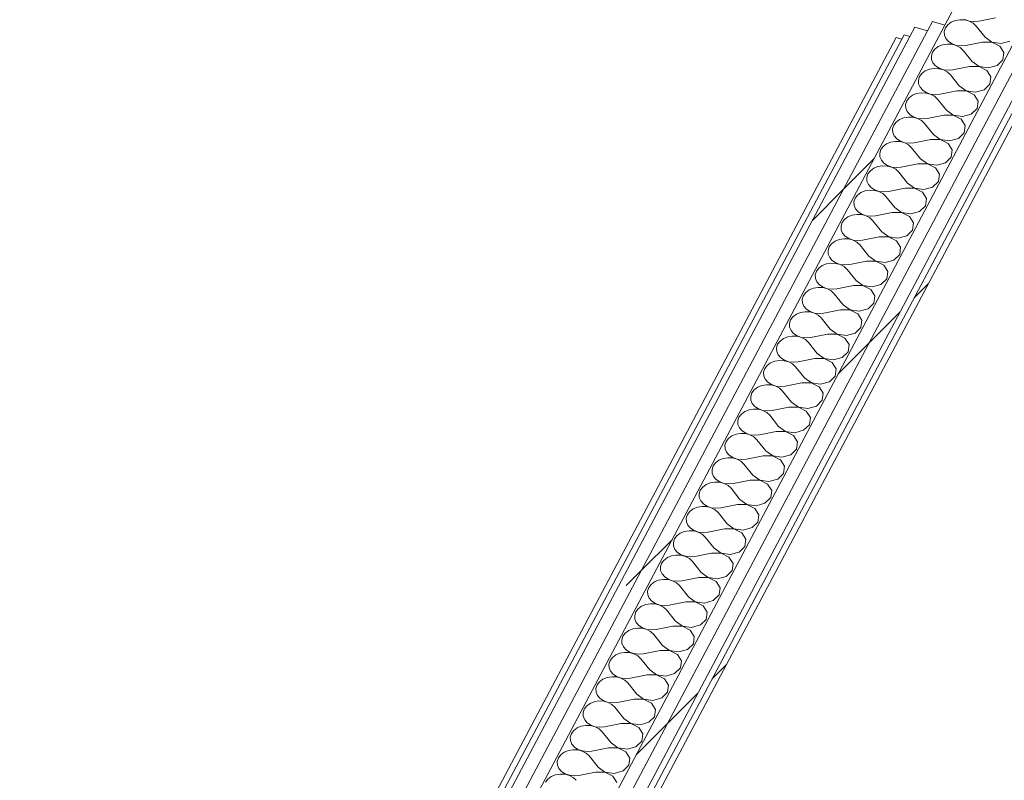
# Model space of a CAD drawing. Header units: millimetres. Extents: x -2220 to 52371, y -4077 to 6953.
# Tile 140 of 228: x 11879 to 12890, y -1487 to -706. Entities that reach past the tile are written whole.
import ezdxf

# ---------------------------------------------------------------- set-up
doc = ezdxf.new("R2010")
doc.units = ezdxf.units.MM
doc.header["$MEASUREMENT"] = 0
doc.linetypes.add('Wipeout_Contour', pattern=[1000, 0, -1000])
doc.layers.add('Nuevo_08_E_Envans secs', color=7, linetype='Continuous')
doc.layers.add('Nuevo_08_E_Envans secs_Pluma_Nº__1', color=7, linetype='Continuous', lineweight=5)
for name, color, linetype, lineweight, true_color in [('Nuevo_08_E_Envans secs_Pluma_Nº__102', 7, 'Continuous', 5, 0xcccccc), ('Nuevo_08_E_Envans secs_Pluma_Nº__171', 171, 'Continuous', 13, 0xaaaaff), ('Nuevo_08_E_Envans secs_Pluma_Nº__177', 7, 'Continuous', 15, 0xf7e046)]:
    doc.layers.add(name, color=color, linetype=linetype, lineweight=lineweight, true_color=true_color)
pattern_1 = [(45, (0, 0), (-183.848, 183.848), [195, -65]), (45, (7e-14, 183.85), (-183.848, 183.848), [195, -65])]

# ---------------------------------------------------------------- blocks, each defined once
blk = doc.blocks.new('*X120')
at = {"layer": 'Nuevo_08_E_Envans secs_Pluma_Nº__102', "color": 254, "linetype": 'Continuous', "lineweight": 5, "true_color": 0xcccccc}
for p, q in [((12839.4, -706.8), (12835.1, -708.6)), ((12844.2, -706), (12839.4, -706.8)), ((12849, -706.2), (12844.2, -706)), ((12853.6, -707.5), (12849, -706.2)), ((12849.3, -705.8), (12853.7, -707.4)), ((12880.5, -704), (12863.4, -707.5)), ((12829.2, -714.4), (12828, -718)), ((12831.6, -711.2), (12829.2, -714.4)), ((12835.1, -708.6), (12831.6, -711.2)), ((12857.6, -709.6), (12853.6, -707.5)), ((12853.7, -707.4), (12858.5, -707.9)), ((12860.7, -712.5), (12857.6, -709.6)), ((12858.5, -707.9), (12863.4, -707.5)), ((12869.9, -724), (12860.7, -712.5)), ((12828, -718), (12828.2, -721.7)), ((12828.2, -721.7), (12829.6, -725.3)), ((12829.6, -725.3), (12832.3, -728.4)), ((12869.9, -724), (12876.9, -729)), ((12818.4, -736.2), (12815.9, -739.4)), ((12821.9, -733.6), (12818.4, -736.2)), ((12826.2, -731.8), (12821.9, -733.6)), ((12830.9, -731), (12826.2, -731.8)), ((12835.8, -731.2), (12830.9, -731)), ((12832.3, -728.4), (12836, -730.8)), ((12840.4, -732.4), (12835.8, -731.2)), ((12836, -730.8), (12840.5, -732.3)), ((12844.4, -734.6), (12840.4, -732.4)), ((12840.5, -732.3), (12845.3, -732.9)), ((12847.5, -737.5), (12844.4, -734.6)), ((12845.3, -732.9), (12850.1, -732.5)), ((12856.6, -749), (12847.5, -737.5)), ((12867.2, -729), (12850.1, -732.5)), ((12876.9, -729.1), (12867.2, -729)), ((12876.9, -729), (12886.4, -730.5)), ((12885, -733.1), (12876.9, -729.1)), ((12889.2, -739.7), (12885, -733.1)), ((12886.4, -730.5), (12895.5, -727.9)), ((12815.9, -739.4), (12814.8, -743)), ((12814.8, -743), (12814.9, -746.7)), ((12814.9, -746.7), (12816.4, -750.2)), ((12882.2, -752.9), (12888.2, -747)), ((12888.2, -747), (12889.2, -739.7)), ((12812.9, -756.8), (12808.6, -758.5)), ((12817.7, -756), (12812.9, -756.8)), ((12816.4, -750.2), (12819.1, -753.3)), ((12822.6, -756.2), (12817.7, -756)), ((12819.1, -753.3), (12822.8, -755.8)), ((12827.2, -757.4), (12822.6, -756.2)), ((12822.8, -755.8), (12827.2, -757.3)), ((12827.2, -757.3), (12832.1, -757.9)), ((12831.2, -759.5), (12827.2, -757.4)), ((12832.1, -757.9), (12836.9, -757.4)), ((12854, -754), (12836.9, -757.4)), ((12863.7, -754.1), (12854, -754)), ((12856.6, -749), (12863.7, -754)), ((12863.7, -754), (12873.2, -755.4)), ((12871.8, -758.1), (12863.7, -754.1)), ((12873.2, -755.4), (12882.2, -752.9)), ((12802.7, -764.4), (12801.5, -768)), ((12805.1, -761.1), (12802.7, -764.4)), ((12808.6, -758.5), (12805.1, -761.1)), ((12834.3, -762.4), (12831.2, -759.5)), ((12843.4, -773.9), (12834.3, -762.4)), ((12876, -764.7), (12871.8, -758.1)), ((12874.9, -772), (12876, -764.7)), ((12801.5, -768), (12801.7, -771.7)), ((12801.7, -771.7), (12803.2, -775.2)), ((12803.2, -775.2), (12805.9, -778.3)), ((12843.4, -773.9), (12850.5, -779)), ((12860, -780.4), (12869, -777.8)), ((12869, -777.8), (12874.9, -772)), ((12791.9, -786.1), (12789.5, -789.3)), ((12795.4, -783.5), (12791.9, -786.1)), ((12799.7, -781.8), (12795.4, -783.5)), ((12804.5, -780.9), (12799.7, -781.8)), ((12809.3, -781.2), (12804.5, -780.9)), ((12805.9, -778.3), (12809.6, -780.7)), ((12813.9, -782.4), (12809.3, -781.2)), ((12809.6, -780.7), (12814, -782.3)), ((12817.9, -784.5), (12813.9, -782.4)), ((12814, -782.3), (12818.8, -782.9)), ((12821, -787.4), (12817.9, -784.5)), ((12818.8, -782.9), (12823.7, -782.4)), ((12830.2, -798.9), (12821, -787.4)), ((12840.8, -778.9), (12823.7, -782.4)), ((12850.4, -779.1), (12840.8, -778.9)), ((12858.6, -783), (12850.4, -779.1)), ((12850.5, -779), (12860, -780.4)), ((12862.7, -789.7), (12858.6, -783)), ((12789.5, -789.3), (12788.3, -792.9)), ((12788.3, -792.9), (12788.5, -796.6)), ((12788.5, -796.6), (12789.9, -800.2)), ((12855.8, -802.8), (12861.7, -797)), ((12861.7, -797), (12862.7, -789.7)), ((12786.5, -806.7), (12782.2, -808.5)), ((12791.2, -805.9), (12786.5, -806.7)), ((12789.9, -800.2), (12792.6, -803.3)), ((12796.1, -806.1), (12791.2, -805.9)), ((12792.6, -803.3), (12796.3, -805.7)), ((12800.7, -807.4), (12796.1, -806.1)), ((12796.3, -805.7), (12800.8, -807.3)), ((12804.7, -809.5), (12800.7, -807.4)), ((12800.8, -807.3), (12805.6, -807.8)), ((12805.6, -807.8), (12810.4, -807.4)), ((12827.5, -803.9), (12810.4, -807.4)), ((12837.2, -804), (12827.5, -803.9)), ((12830.2, -798.9), (12837.2, -803.9)), ((12837.2, -803.9), (12846.7, -805.4)), ((12845.3, -808), (12837.2, -804)), ((12849.5, -814.6), (12845.3, -808)), ((12846.7, -805.4), (12855.8, -802.8)), ((12776.2, -814.3), (12775.1, -817.9)), ((12775.1, -817.9), (12775.2, -821.6)), ((12778.7, -811.1), (12776.2, -814.3)), ((12782.2, -808.5), (12778.7, -811.1)), ((12807.8, -812.4), (12804.7, -809.5)), ((12816.9, -823.9), (12807.8, -812.4)), ((12848.5, -822), (12849.5, -814.6)), ((12775.2, -821.6), (12776.7, -825.2)), ((12776.7, -825.2), (12779.4, -828.3)), ((12779.4, -828.3), (12783.1, -830.7)), ((12816.9, -823.9), (12824, -828.9)), ((12833.5, -830.3), (12842.5, -827.8)), ((12842.5, -827.8), (12848.5, -822)), ((12765.4, -836.1), (12763, -839.3)), ((12768.9, -833.5), (12765.4, -836.1)), ((12773.2, -831.7), (12768.9, -833.5)), ((12778, -830.9), (12773.2, -831.7)), ((12782.9, -831.1), (12778, -830.9)), ((12787.5, -832.3), (12782.9, -831.1)), ((12783.1, -830.7), (12787.5, -832.2)), ((12787.5, -832.2), (12792.4, -832.8)), ((12791.5, -834.5), (12787.5, -832.3)), ((12794.5, -837.3), (12791.5, -834.5)), ((12792.4, -832.8), (12797.2, -832.3)), ((12803.7, -848.9), (12794.5, -837.3)), ((12814.3, -828.9), (12797.2, -832.3)), ((12824, -829), (12814.3, -828.9)), ((12824, -828.9), (12833.5, -830.3)), ((12832.1, -833), (12824, -829)), ((12836.3, -839.6), (12832.1, -833)), ((12763, -839.3), (12761.8, -842.9)), ((12761.8, -842.9), (12762, -846.6)), ((12762, -846.6), (12763.5, -850.1)), ((12829.3, -852.7), (12835.2, -846.9)), ((12835.2, -846.9), (12836.3, -839.6)), ((12755.7, -858.4), (12752.2, -861)), ((12760, -856.7), (12755.7, -858.4)), ((12764.8, -855.9), (12760, -856.7)), ((12763.5, -850.1), (12766.2, -853.2)), ((12769.6, -856.1), (12764.8, -855.9)), ((12766.2, -853.2), (12769.9, -855.6)), ((12774.2, -857.3), (12769.6, -856.1)), ((12769.9, -855.6), (12774.3, -857.2)), ((12778.2, -859.4), (12774.2, -857.3)), ((12774.3, -857.2), (12779.1, -857.8)), ((12779.1, -857.8), (12784, -857.3)), ((12801.1, -853.9), (12784, -857.3)), ((12810.7, -854), (12801.1, -853.9)), ((12803.7, -848.9), (12810.8, -853.9)), ((12818.9, -857.9), (12810.7, -854)), ((12810.8, -853.9), (12820.3, -855.3)), ((12823, -864.6), (12818.9, -857.9)), ((12820.3, -855.3), (12829.3, -852.7)), ((12749.8, -864.2), (12748.6, -867.9)), ((12748.6, -867.9), (12748.7, -871.6)), ((12752.2, -861), (12749.8, -864.2)), ((12781.3, -862.3), (12778.2, -859.4)), ((12790.5, -873.8), (12781.3, -862.3)), ((12822, -871.9), (12823, -864.6)), ((12748.7, -871.6), (12750.2, -875.1)), ((12750.2, -875.1), (12752.9, -878.2)), ((12752.9, -878.2), (12756.6, -880.6)), ((12787.8, -878.8), (12770.7, -882.3)), ((12797.5, -878.9), (12787.8, -878.8)), ((12790.5, -873.8), (12797.5, -878.8)), ((12797.5, -878.8), (12807, -880.3)), ((12805.6, -882.9), (12797.5, -878.9)), ((12807, -880.3), (12816.1, -877.7)), ((12816.1, -877.7), (12822, -871.9)), ((12739, -886), (12736.5, -889.2)), ((12742.5, -883.4), (12739, -886)), ((12746.8, -881.6), (12742.5, -883.4)), ((12751.5, -880.8), (12746.8, -881.6)), ((12756.4, -881.1), (12751.5, -880.8)), ((12761, -882.3), (12756.4, -881.1)), ((12756.6, -880.6), (12761.1, -882.2)), ((12765, -884.4), (12761, -882.3)), ((12761.1, -882.2), (12765.9, -882.7)), ((12768.1, -887.3), (12765, -884.4)), ((12765.9, -882.7), (12770.7, -882.3)), ((12777.2, -898.8), (12768.1, -887.3)), ((12809.8, -889.6), (12805.6, -882.9)), ((12736.5, -889.2), (12735.4, -892.8)), ((12735.4, -892.8), (12735.5, -896.5)), ((12735.5, -896.5), (12737, -900.1)), ((12777.2, -898.8), (12784.3, -903.8)), ((12802.8, -902.7), (12808.8, -896.9)), ((12808.8, -896.9), (12809.8, -889.6)), ((12729.2, -908.4), (12725.7, -911)), ((12733.5, -906.6), (12729.2, -908.4)), ((12738.3, -905.8), (12733.5, -906.6)), ((12737, -900.1), (12739.7, -903.2)), ((12743.2, -906), (12738.3, -905.8)), ((12739.7, -903.2), (12743.4, -905.6)), ((12747.8, -907.2), (12743.2, -906)), ((12743.4, -905.6), (12747.8, -907.1)), ((12747.8, -907.1), (12752.6, -907.7)), ((12751.8, -909.4), (12747.8, -907.2)), ((12752.6, -907.7), (12757.5, -907.3)), ((12774.6, -903.8), (12757.5, -907.3)), ((12784.2, -903.9), (12774.6, -903.8)), ((12792.4, -907.9), (12784.2, -903.9)), ((12784.3, -903.8), (12793.8, -905.3)), ((12796.6, -914.5), (12792.4, -907.9)), ((12793.8, -905.3), (12802.8, -902.7)), ((12723.3, -914.2), (12722.1, -917.8)), ((12722.1, -917.8), (12722.3, -921.5)), ((12725.7, -911), (12723.3, -914.2)), ((12754.8, -912.3), (12751.8, -909.4)), ((12764, -923.8), (12754.8, -912.3)), ((12795.5, -921.8), (12796.6, -914.5)), ((12722.3, -921.5), (12723.8, -925)), ((12723.8, -925), (12726.5, -928.1)), ((12726.5, -928.1), (12730.2, -930.6)), ((12761.4, -928.8), (12744.3, -932.2)), ((12771, -928.9), (12761.4, -928.8)), ((12764, -923.8), (12771.1, -928.8)), ((12779.2, -932.9), (12771, -928.9)), ((12771.1, -928.8), (12780.5, -930.2)), ((12780.5, -930.2), (12789.6, -927.7)), ((12789.6, -927.7), (12795.5, -921.8)), ((12710.1, -939.2), (12708.9, -942.8)), ((12712.5, -935.9), (12710.1, -939.2)), ((12716, -933.4), (12712.5, -935.9)), ((12720.3, -931.6), (12716, -933.4)), ((12725.1, -930.8), (12720.3, -931.6)), ((12729.9, -931), (12725.1, -930.8)), ((12734.5, -932.2), (12729.9, -931)), ((12730.2, -930.6), (12734.6, -932.1)), ((12738.5, -934.3), (12734.5, -932.2)), ((12734.6, -932.1), (12739.4, -932.7)), ((12741.6, -937.2), (12738.5, -934.3)), ((12739.4, -932.7), (12744.3, -932.2)), ((12750.8, -948.7), (12741.6, -937.2)), ((12783.3, -939.5), (12779.2, -932.9)), ((12782.3, -946.8), (12783.3, -939.5)), ((12708.9, -942.8), (12709, -946.5)), ((12709, -946.5), (12710.5, -950)), ((12750.8, -948.7), (12757.8, -953.8)), ((12776.4, -952.6), (12782.3, -946.8)), ((12702.8, -958.3), (12699.3, -960.9)), ((12707.1, -956.6), (12702.8, -958.3)), ((12711.8, -955.8), (12707.1, -956.6)), ((12710.5, -950), (12713.2, -953.1)), ((12716.7, -956), (12711.8, -955.8)), ((12713.2, -953.1), (12716.9, -955.5)), ((12721.3, -957.2), (12716.7, -956)), ((12716.9, -955.5), (12721.4, -957.1)), ((12725.3, -959.3), (12721.3, -957.2)), ((12721.4, -957.1), (12726.2, -957.7)), ((12728.4, -962.2), (12725.3, -959.3)), ((12726.2, -957.7), (12731, -957.2)), ((12748.1, -953.7), (12731, -957.2)), ((12757.8, -953.9), (12748.1, -953.7)), ((12757.8, -953.8), (12767.3, -955.2)), ((12765.9, -957.8), (12757.8, -953.9)), ((12770.1, -964.5), (12765.9, -957.8)), ((12767.3, -955.2), (12776.4, -952.6)), ((12696.8, -964.1), (12695.7, -967.7)), ((12695.7, -967.7), (12695.8, -971.5)), ((12699.3, -960.9), (12696.8, -964.1)), ((12737.5, -973.7), (12728.4, -962.2)), ((12769.1, -971.8), (12770.1, -964.5)), ((12695.8, -971.5), (12697.3, -975)), ((12697.3, -975), (12700, -978.1)), ((12700, -978.1), (12703.7, -980.5)), ((12734.9, -978.7), (12717.8, -982.2)), ((12744.5, -978.8), (12734.9, -978.7)), ((12737.5, -973.7), (12744.6, -978.7)), ((12752.7, -982.8), (12744.5, -978.8)), ((12744.6, -978.7), (12754.1, -980.2)), ((12754.1, -980.2), (12763.1, -977.6)), ((12763.1, -977.6), (12769.1, -971.8)), ((12683.6, -989.1), (12682.4, -992.7)), ((12686, -985.9), (12683.6, -989.1)), ((12689.5, -983.3), (12686, -985.9)), ((12693.8, -981.5), (12689.5, -983.3)), ((12698.6, -980.7), (12693.8, -981.5)), ((12703.5, -980.9), (12698.6, -980.7)), ((12708.1, -982.2), (12703.5, -980.9)), ((12703.7, -980.5), (12708.1, -982.1)), ((12708.1, -982.1), (12712.9, -982.6)), ((12712.1, -984.3), (12708.1, -982.2)), ((12715.1, -987.2), (12712.1, -984.3)), ((12712.9, -982.6), (12717.8, -982.2)), ((12724.3, -998.7), (12715.1, -987.2)), ((12756.9, -989.4), (12752.7, -982.8)), ((12755.8, -996.8), (12756.9, -989.4)), ((12682.4, -992.7), (12682.6, -996.4)), ((12682.6, -996.4), (12684.1, -1000)), ((12684.1, -1000), (12686.8, -1003.1)), ((12724.3, -998.7), (12731.4, -1003.7)), ((12749.9, -1002.6), (12755.8, -996.8)), ((12676.3, -1008.3), (12672.8, -1010.9)), ((12680.6, -1006.5), (12676.3, -1008.3)), ((12685.4, -1005.7), (12680.6, -1006.5)), ((12690.2, -1005.9), (12685.4, -1005.7)), ((12686.8, -1003.1), (12690.5, -1005.5)), ((12694.8, -1007.1), (12690.2, -1005.9)), ((12690.5, -1005.5), (12694.9, -1007)), ((12698.8, -1009.3), (12694.8, -1007.1)), ((12694.9, -1007), (12699.7, -1007.6)), ((12701.9, -1012.1), (12698.8, -1009.3)), ((12699.7, -1007.6), (12704.6, -1007.2)), ((12721.6, -1003.7), (12704.6, -1007.2)), ((12731.3, -1003.8), (12721.6, -1003.7)), ((12739.4, -1007.8), (12731.3, -1003.8)), ((12731.4, -1003.7), (12740.8, -1005.1)), ((12743.6, -1014.4), (12739.4, -1007.8)), ((12740.8, -1005.1), (12749.9, -1002.6)), ((12670.4, -1014.1), (12669.2, -1017.7)), ((12669.2, -1017.7), (12669.3, -1021.4)), ((12672.8, -1010.9), (12670.4, -1014.1)), ((12711.1, -1023.7), (12701.9, -1012.1)), ((12742.6, -1021.7), (12743.6, -1014.4)), ((12669.3, -1021.4), (12670.8, -1024.9)), ((12670.8, -1024.9), (12673.5, -1028)), ((12673.5, -1028), (12677.2, -1030.4)), ((12677.2, -1030.4), (12681.7, -1032)), ((12708.4, -1028.7), (12691.3, -1032.1)), ((12718.1, -1028.8), (12708.4, -1028.7)), ((12711.1, -1023.7), (12718.1, -1028.7)), ((12718.1, -1028.7), (12727.6, -1030.1)), ((12726.2, -1032.8), (12718.1, -1028.8)), ((12727.6, -1030.1), (12736.7, -1027.5)), ((12736.7, -1027.5), (12742.6, -1021.7)), ((12657.1, -1039.1), (12656, -1042.7)), ((12659.6, -1035.8), (12657.1, -1039.1)), ((12663.1, -1033.2), (12659.6, -1035.8)), ((12667.4, -1031.5), (12663.1, -1033.2)), ((12672.1, -1030.7), (12667.4, -1031.5)), ((12677, -1030.9), (12672.1, -1030.7)), ((12681.6, -1032.1), (12677, -1030.9)), ((12685.6, -1034.2), (12681.6, -1032.1)), ((12681.7, -1032), (12686.5, -1032.6)), ((12688.7, -1037.1), (12685.6, -1034.2)), ((12686.5, -1032.6), (12691.3, -1032.1)), ((12697.8, -1048.6), (12688.7, -1037.1)), ((12730.4, -1039.4), (12726.2, -1032.8)), ((12729.4, -1046.7), (12730.4, -1039.4)), ((12656, -1042.7), (12656.1, -1046.4)), ((12656.1, -1046.4), (12657.6, -1049.9)), ((12657.6, -1049.9), (12660.3, -1053)), ((12697.8, -1048.6), (12704.9, -1053.7)), ((12723.4, -1052.5), (12729.4, -1046.7)), ((12646.3, -1060.8), (12643.9, -1064)), ((12649.8, -1058.2), (12646.3, -1060.8)), ((12654.1, -1056.4), (12649.8, -1058.2)), ((12658.9, -1055.6), (12654.1, -1056.4)), ((12663.8, -1055.9), (12658.9, -1055.6)), ((12660.3, -1053), (12664, -1055.4)), ((12668.4, -1057.1), (12663.8, -1055.9)), ((12664, -1055.4), (12668.4, -1057)), ((12668.4, -1057), (12673.2, -1057.5)), ((12672.4, -1059.2), (12668.4, -1057.1)), ((12675.4, -1062.1), (12672.4, -1059.2)), ((12673.2, -1057.5), (12678.1, -1057.1)), ((12695.2, -1053.6), (12678.1, -1057.1)), ((12704.8, -1053.8), (12695.2, -1053.6)), ((12713, -1057.7), (12704.8, -1053.8)), ((12704.9, -1053.7), (12714.4, -1055.1)), ((12717.2, -1064.4), (12713, -1057.7)), ((12714.4, -1055.1), (12723.4, -1052.5)), ((12643.9, -1064), (12642.7, -1067.6)), ((12642.7, -1067.6), (12642.9, -1071.3)), ((12684.6, -1073.6), (12675.4, -1062.1)), ((12716.1, -1071.7), (12717.2, -1064.4)), ((12645.7, -1080.6), (12640.9, -1081.4)), ((12642.9, -1071.3), (12644.4, -1074.9)), ((12644.4, -1074.9), (12647.1, -1078)), ((12650.5, -1080.8), (12645.7, -1080.6)), ((12647.1, -1078), (12650.8, -1080.4)), ((12655.1, -1082), (12650.5, -1080.8)), ((12650.8, -1080.4), (12655.2, -1081.9)), ((12681.9, -1078.6), (12664.9, -1082.1)), ((12691.6, -1078.7), (12681.9, -1078.6)), ((12684.6, -1073.6), (12691.7, -1078.6)), ((12699.7, -1082.7), (12691.6, -1078.7)), ((12691.7, -1078.6), (12701.1, -1080.1)), ((12701.1, -1080.1), (12710.2, -1077.5)), ((12710.2, -1077.5), (12716.1, -1071.7)), ((12630.7, -1089), (12629.5, -1092.6)), ((12633.1, -1085.8), (12630.7, -1089)), ((12636.6, -1083.2), (12633.1, -1085.8)), ((12640.9, -1081.4), (12636.6, -1083.2)), ((12659.1, -1084.2), (12655.1, -1082)), ((12655.2, -1081.9), (12660, -1082.5)), ((12662.2, -1087.1), (12659.1, -1084.2)), ((12660, -1082.5), (12664.9, -1082.1)), ((12671.4, -1098.6), (12662.2, -1087.1)), ((12703.9, -1089.3), (12699.7, -1082.7)), ((12702.9, -1096.6), (12703.9, -1089.3)), ((12629.5, -1092.6), (12629.6, -1096.3)), ((12629.6, -1096.3), (12631.1, -1099.9)), ((12631.1, -1099.9), (12633.8, -1102.9)), ((12671.4, -1098.6), (12678.4, -1103.6)), ((12697, -1102.5), (12702.9, -1096.6)), ((12619.9, -1110.7), (12617.4, -1114)), ((12623.4, -1108.2), (12619.9, -1110.7)), ((12627.7, -1106.4), (12623.4, -1108.2)), ((12632.4, -1105.6), (12627.7, -1106.4)), ((12637.3, -1105.8), (12632.4, -1105.6)), ((12633.8, -1102.9), (12637.5, -1105.4)), ((12641.9, -1107), (12637.3, -1105.8)), ((12637.5, -1105.4), (12642, -1106.9)), ((12645.9, -1109.2), (12641.9, -1107)), ((12642, -1106.9), (12646.8, -1107.5)), ((12649, -1112), (12645.9, -1109.2)), ((12646.8, -1107.5), (12651.6, -1107)), ((12668.7, -1103.6), (12651.6, -1107)), ((12678.4, -1103.7), (12668.7, -1103.6)), ((12678.4, -1103.6), (12687.9, -1105)), ((12686.5, -1107.7), (12678.4, -1103.7)), ((12690.7, -1114.3), (12686.5, -1107.7)), ((12687.9, -1105), (12697, -1102.5)), ((12617.4, -1114), (12616.2, -1117.6)), ((12616.2, -1117.6), (12616.4, -1121.3)), ((12616.4, -1121.3), (12617.9, -1124.8)), ((12658.1, -1123.6), (12649, -1112)), ((12689.7, -1121.6), (12690.7, -1114.3)), ((12614.4, -1131.4), (12610.1, -1133.1)), ((12619.2, -1130.6), (12614.4, -1131.4)), ((12617.9, -1124.8), (12620.6, -1127.9)), ((12624.1, -1130.8), (12619.2, -1130.6)), ((12620.6, -1127.9), (12624.3, -1130.3)), ((12628.7, -1132), (12624.1, -1130.8)), ((12624.3, -1130.3), (12628.7, -1131.9)), ((12655.5, -1128.5), (12638.4, -1132)), ((12665.1, -1128.7), (12655.5, -1128.5)), ((12658.1, -1123.6), (12665.2, -1128.6)), ((12673.3, -1132.6), (12665.1, -1128.7)), ((12665.2, -1128.6), (12674.7, -1130)), ((12674.7, -1130), (12683.7, -1127.4)), ((12683.7, -1127.4), (12689.7, -1121.6)), ((12604.2, -1138.9), (12603, -1142.5)), ((12606.6, -1135.7), (12604.2, -1138.9)), ((12610.1, -1133.1), (12606.6, -1135.7)), ((12628.7, -1131.9), (12633.5, -1132.5)), ((12632.7, -1134.1), (12628.7, -1132)), ((12635.7, -1137), (12632.7, -1134.1)), ((12633.5, -1132.5), (12638.4, -1132)), ((12644.9, -1148.5), (12635.7, -1137)), ((12677.5, -1139.3), (12673.3, -1132.6)), ((12676.4, -1146.6), (12677.5, -1139.3)), ((12603, -1142.5), (12603.2, -1146.3)), ((12603.2, -1146.3), (12604.7, -1149.8)), ((12604.7, -1149.8), (12607.3, -1152.9)), ((12644.9, -1148.5), (12652, -1153.5)), ((12670.5, -1152.4), (12676.4, -1146.6)), ((12593.4, -1160.7), (12591, -1163.9)), ((12596.9, -1158.1), (12593.4, -1160.7)), ((12601.2, -1156.3), (12596.9, -1158.1)), ((12606, -1155.5), (12601.2, -1156.3)), ((12610.8, -1155.7), (12606, -1155.5)), ((12607.3, -1152.9), (12611.1, -1155.3)), ((12615.4, -1157), (12610.8, -1155.7)), ((12611.1, -1155.3), (12615.5, -1156.9)), ((12619.4, -1159.1), (12615.4, -1157)), ((12615.5, -1156.9), (12620.3, -1157.4)), ((12622.5, -1162), (12619.4, -1159.1)), ((12620.3, -1157.4), (12625.1, -1157)), ((12642.2, -1153.5), (12625.1, -1157)), ((12651.9, -1153.6), (12642.2, -1153.5)), ((12660, -1157.6), (12651.9, -1153.6)), ((12652, -1153.5), (12661.4, -1155)), ((12664.2, -1164.2), (12660, -1157.6)), ((12661.4, -1155), (12670.5, -1152.4)), ((12591, -1163.9), (12589.8, -1167.5)), ((12589.8, -1167.5), (12589.9, -1171.2)), ((12589.9, -1171.2), (12591.4, -1174.8)), ((12631.7, -1173.5), (12622.5, -1162)), ((12657.3, -1177.4), (12663.2, -1171.6)), ((12663.2, -1171.6), (12664.2, -1164.2)), ((12588, -1181.3), (12583.7, -1183.1)), ((12592.7, -1180.5), (12588, -1181.3)), ((12591.4, -1174.8), (12594.1, -1177.9)), ((12597.6, -1180.7), (12592.7, -1180.5)), ((12594.1, -1177.9), (12597.8, -1180.3)), ((12602.2, -1181.9), (12597.6, -1180.7)), ((12597.8, -1180.3), (12602.3, -1181.8)), ((12606.2, -1184.1), (12602.2, -1181.9)), ((12602.3, -1181.8), (12607.1, -1182.4)), ((12607.1, -1182.4), (12611.9, -1182)), ((12629, -1178.5), (12611.9, -1182)), ((12638.7, -1178.6), (12629, -1178.5)), ((12631.7, -1173.5), (12638.7, -1178.5)), ((12638.7, -1178.5), (12648.2, -1179.9)), ((12646.8, -1182.6), (12638.7, -1178.6)), ((12648.2, -1179.9), (12657.3, -1177.4)), ((12577.7, -1188.9), (12576.5, -1192.5)), ((12580.2, -1185.7), (12577.7, -1188.9)), ((12583.7, -1183.1), (12580.2, -1185.7)), ((12609.3, -1186.9), (12606.2, -1184.1)), ((12618.4, -1198.5), (12609.3, -1186.9)), ((12651, -1189.2), (12646.8, -1182.6)), ((12650, -1196.5), (12651, -1189.2)), ((12576.5, -1192.5), (12576.7, -1196.2)), ((12576.7, -1196.2), (12578.2, -1199.7)), ((12578.2, -1199.7), (12580.9, -1202.8)), ((12618.4, -1198.5), (12625.5, -1203.5)), ((12644, -1202.3), (12650, -1196.5)), ((12566.9, -1210.6), (12564.5, -1213.9)), ((12570.4, -1208), (12566.9, -1210.6)), ((12574.7, -1206.3), (12570.4, -1208)), ((12579.5, -1205.5), (12574.7, -1206.3)), ((12584.4, -1205.7), (12579.5, -1205.5)), ((12580.9, -1202.8), (12584.6, -1205.3)), ((12589, -1206.9), (12584.4, -1205.7)), ((12584.6, -1205.3), (12589, -1206.8)), ((12589, -1206.8), (12593.8, -1207.4)), ((12593, -1209), (12589, -1206.9)), ((12596, -1211.9), (12593, -1209)), ((12593.8, -1207.4), (12598.7, -1206.9)), ((12605.2, -1223.4), (12596, -1211.9)), ((12615.8, -1203.5), (12598.7, -1206.9)), ((12625.4, -1203.6), (12615.8, -1203.5)), ((12633.6, -1207.6), (12625.4, -1203.6)), ((12625.5, -1203.5), (12635, -1204.9)), ((12637.8, -1214.2), (12633.6, -1207.6)), ((12635, -1204.9), (12644, -1202.3)), ((12564.5, -1213.9), (12563.3, -1217.5)), ((12563.3, -1217.5), (12563.5, -1221.2)), ((12563.5, -1221.2), (12564.9, -1224.7)), ((12630.8, -1227.3), (12636.7, -1221.5)), ((12636.7, -1221.5), (12637.8, -1214.2)), ((12561.5, -1231.2), (12557.2, -1233)), ((12566.2, -1230.4), (12561.5, -1231.2)), ((12564.9, -1224.7), (12567.6, -1227.8)), ((12571.1, -1230.7), (12566.2, -1230.4)), ((12567.6, -1227.8), (12571.3, -1230.2)), ((12575.7, -1231.9), (12571.1, -1230.7)), ((12571.3, -1230.2), (12575.8, -1231.8)), ((12579.7, -1234), (12575.7, -1231.9)), ((12575.8, -1231.8), (12580.6, -1232.3)), ((12580.6, -1232.3), (12585.4, -1231.9)), ((12602.5, -1228.4), (12585.4, -1231.9)), ((12612.2, -1228.6), (12602.5, -1228.4)), ((12605.2, -1223.4), (12612.3, -1228.5)), ((12620.3, -1232.5), (12612.2, -1228.6)), ((12612.3, -1228.5), (12621.7, -1229.9)), ((12624.5, -1239.2), (12620.3, -1232.5)), ((12621.7, -1229.9), (12630.8, -1227.3)), ((12551.3, -1238.8), (12550.1, -1242.4)), ((12550.1, -1242.4), (12550.2, -1246.1)), ((12553.7, -1235.6), (12551.3, -1238.8)), ((12557.2, -1233), (12553.7, -1235.6)), ((12582.8, -1236.9), (12579.7, -1234)), ((12592, -1248.4), (12582.8, -1236.9)), ((12623.5, -1246.5), (12624.5, -1239.2)), ((12550.2, -1246.1), (12551.7, -1249.7)), ((12551.7, -1249.7), (12554.4, -1252.8)), ((12592, -1248.4), (12599, -1253.4)), ((12608.5, -1254.9), (12617.6, -1252.3)), ((12617.6, -1252.3), (12623.5, -1246.5)), ((12540.5, -1260.6), (12538, -1263.8)), ((12544, -1258), (12540.5, -1260.6)), ((12548.2, -1256.2), (12544, -1258)), ((12553, -1255.4), (12548.2, -1256.2)), ((12557.9, -1255.6), (12553, -1255.4)), ((12554.4, -1252.8), (12558.1, -1255.2)), ((12562.5, -1256.8), (12557.9, -1255.6)), ((12558.1, -1255.2), (12562.5, -1256.7)), ((12562.5, -1256.7), (12567.4, -1257.3)), ((12566.5, -1259), (12562.5, -1256.8)), ((12569.6, -1261.9), (12566.5, -1259)), ((12567.4, -1257.3), (12572.2, -1256.9)), ((12578.7, -1273.4), (12569.6, -1261.9)), ((12589.3, -1253.4), (12572.2, -1256.9)), ((12599, -1253.5), (12589.3, -1253.4)), ((12599, -1253.4), (12608.5, -1254.9)), ((12607.1, -1257.5), (12599, -1253.5)), ((12611.3, -1264.1), (12607.1, -1257.5)), ((12538, -1263.8), (12536.8, -1267.4)), ((12536.8, -1267.4), (12537, -1271.1)), ((12537, -1271.1), (12538.5, -1274.7)), ((12604.3, -1277.3), (12610.3, -1271.4)), ((12610.3, -1271.4), (12611.3, -1264.1)), ((12530.7, -1283), (12527.2, -1285.6)), ((12535, -1281.2), (12530.7, -1283)), ((12539.8, -1280.4), (12535, -1281.2)), ((12538.5, -1274.7), (12541.2, -1277.7)), ((12544.7, -1280.6), (12539.8, -1280.4)), ((12541.2, -1277.7), (12544.9, -1280.2)), ((12549.3, -1281.8), (12544.7, -1280.6)), ((12544.9, -1280.2), (12549.3, -1281.7)), ((12549.3, -1281.7), (12554.1, -1282.3)), ((12553.3, -1284), (12549.3, -1281.8)), ((12554.1, -1282.3), (12559, -1281.8)), ((12576.1, -1278.4), (12559, -1281.8)), ((12585.7, -1278.5), (12576.1, -1278.4)), ((12578.7, -1273.4), (12585.8, -1278.4)), ((12593.9, -1282.5), (12585.7, -1278.5)), ((12585.8, -1278.4), (12595.3, -1279.8)), ((12598, -1289.1), (12593.9, -1282.5)), ((12595.3, -1279.8), (12604.3, -1277.3)), ((12524.8, -1288.8), (12523.6, -1292.4)), ((12523.6, -1292.4), (12523.8, -1296.1)), ((12527.2, -1285.6), (12524.8, -1288.8)), ((12556.3, -1286.8), (12553.3, -1284)), ((12565.5, -1298.4), (12556.3, -1286.8)), ((12597, -1296.4), (12598, -1289.1)), ((12523.8, -1296.1), (12525.2, -1299.6)), ((12525.2, -1299.6), (12527.9, -1302.7)), ((12527.9, -1302.7), (12531.6, -1305.1)), ((12565.5, -1298.4), (12572.6, -1303.4)), ((12582, -1304.8), (12591.1, -1302.2)), ((12591.1, -1302.2), (12597, -1296.4)), ((12514, -1310.5), (12511.6, -1313.7)), ((12517.5, -1307.9), (12514, -1310.5)), ((12521.8, -1306.2), (12517.5, -1307.9)), ((12526.5, -1305.4), (12521.8, -1306.2)), ((12531.4, -1305.6), (12526.5, -1305.4)), ((12536, -1306.8), (12531.4, -1305.6)), ((12531.6, -1305.1), (12536.1, -1306.7)), ((12540, -1308.9), (12536, -1306.8)), ((12536.1, -1306.7), (12540.9, -1307.3)), ((12543.1, -1311.8), (12540, -1308.9)), ((12540.9, -1307.3), (12545.7, -1306.8)), ((12552.2, -1323.3), (12543.1, -1311.8)), ((12562.8, -1303.3), (12545.7, -1306.8)), ((12572.5, -1303.5), (12562.8, -1303.3)), ((12580.6, -1307.4), (12572.5, -1303.5)), ((12572.6, -1303.4), (12582, -1304.8)), ((12584.8, -1314.1), (12580.6, -1307.4)), ((12511.6, -1313.7), (12510.4, -1317.3)), ((12510.4, -1317.3), (12510.5, -1321.1)), ((12510.5, -1321.1), (12512, -1324.6)), ((12552.2, -1323.3), (12559.3, -1328.3)), ((12577.9, -1327.2), (12583.8, -1321.4)), ((12583.8, -1321.4), (12584.8, -1314.1)), ((12504.3, -1332.9), (12500.8, -1335.5)), ((12508.5, -1331.1), (12504.3, -1332.9)), ((12513.3, -1330.3), (12508.5, -1331.1)), ((12512, -1324.6), (12514.7, -1327.7)), ((12518.2, -1330.5), (12513.3, -1330.3)), ((12514.7, -1327.7), (12518.4, -1330.1)), ((12522.8, -1331.8), (12518.2, -1330.5)), ((12518.4, -1330.1), (12522.8, -1331.7)), ((12522.8, -1331.7), (12527.7, -1332.2)), ((12526.8, -1333.9), (12522.8, -1331.8)), ((12527.7, -1332.2), (12532.5, -1331.8)), ((12549.6, -1328.3), (12532.5, -1331.8)), ((12559.3, -1328.4), (12549.6, -1328.3)), ((12559.3, -1328.3), (12568.8, -1329.8)), ((12567.4, -1332.4), (12559.3, -1328.4)), ((12571.6, -1339), (12567.4, -1332.4)), ((12568.8, -1329.8), (12577.9, -1327.2)), ((12498.3, -1338.7), (12497.1, -1342.3)), ((12497.1, -1342.3), (12497.3, -1346)), ((12500.8, -1335.5), (12498.3, -1338.7)), ((12529.9, -1336.8), (12526.8, -1333.9)), ((12539, -1348.3), (12529.9, -1336.8)), ((12570.6, -1346.4), (12571.6, -1339)), ((12497.3, -1346), (12498.8, -1349.6)), ((12498.8, -1349.6), (12501.5, -1352.7)), ((12501.5, -1352.7), (12505.2, -1355.1)), ((12536.4, -1353.3), (12519.3, -1356.8)), ((12546, -1353.4), (12536.4, -1353.3)), ((12539, -1348.3), (12546.1, -1353.3)), ((12554.2, -1357.4), (12546, -1353.4)), ((12546.1, -1353.3), (12555.6, -1354.7)), ((12555.6, -1354.7), (12564.6, -1352.2)), ((12564.6, -1352.2), (12570.6, -1346.4)), ((12485.1, -1363.7), (12483.9, -1367.3)), ((12487.5, -1360.5), (12485.1, -1363.7)), ((12491, -1357.9), (12487.5, -1360.5)), ((12495.3, -1356.1), (12491, -1357.9)), ((12500.1, -1355.3), (12495.3, -1356.1)), ((12504.9, -1355.5), (12500.1, -1355.3)), ((12509.6, -1356.7), (12504.9, -1355.5)), ((12505.2, -1355.1), (12509.6, -1356.6)), ((12509.6, -1356.6), (12514.4, -1357.2)), ((12513.6, -1358.9), (12509.6, -1356.7)), ((12516.6, -1361.8), (12513.6, -1358.9)), ((12514.4, -1357.2), (12519.3, -1356.8)), ((12525.8, -1373.3), (12516.6, -1361.8)), ((12558.3, -1364), (12554.2, -1357.4)), ((12483.9, -1367.3), (12484.1, -1371)), ((12484.1, -1371), (12485.5, -1374.5)), ((12525.8, -1373.3), (12532.9, -1378.3)), ((12551.4, -1377.1), (12557.3, -1371.3)), ((12557.3, -1371.3), (12558.3, -1364)), ((12477.8, -1382.8), (12474.3, -1385.4)), ((12482.1, -1381.1), (12477.8, -1382.8)), ((12486.8, -1380.3), (12482.1, -1381.1)), ((12485.5, -1374.5), (12488.2, -1377.6)), ((12491.7, -1380.5), (12486.8, -1380.3)), ((12488.2, -1377.6), (12491.9, -1380.1)), ((12496.3, -1381.7), (12491.7, -1380.5)), ((12491.9, -1380.1), (12496.4, -1381.6)), ((12500.3, -1383.8), (12496.3, -1381.7)), ((12496.4, -1381.6), (12501.2, -1382.2)), ((12503.4, -1386.7), (12500.3, -1383.8)), ((12501.2, -1382.2), (12506, -1381.7)), ((12523.1, -1378.3), (12506, -1381.7)), ((12532.8, -1378.4), (12523.1, -1378.3)), ((12540.9, -1382.4), (12532.8, -1378.4)), ((12532.9, -1378.3), (12542.3, -1379.7)), ((12545.1, -1389), (12540.9, -1382.4)), ((12542.3, -1379.7), (12551.4, -1377.1)), ((12471.9, -1388.7), (12470.7, -1392.3)), ((12470.7, -1392.3), (12470.8, -1396)), ((12474.3, -1385.4), (12471.9, -1388.7)), ((12512.5, -1398.2), (12503.4, -1386.7)), ((12544.1, -1396.3), (12545.1, -1389)), ((12470.8, -1396), (12472.3, -1399.5)), ((12472.3, -1399.5), (12475, -1402.6)), ((12475, -1402.6), (12478.7, -1405)), ((12509.9, -1403.2), (12492.8, -1406.7)), ((12519.6, -1403.4), (12509.9, -1403.2)), ((12512.5, -1398.2), (12519.6, -1403.3)), ((12519.6, -1403.3), (12529.1, -1404.7)), ((12527.7, -1407.3), (12519.6, -1403.4)), ((12529.1, -1404.7), (12538.2, -1402.1)), ((12538.2, -1402.1), (12544.1, -1396.3)), ((12458.6, -1413.6), (12457.4, -1417.2)), ((12461.1, -1410.4), (12458.6, -1413.6)), ((12464.6, -1407.8), (12461.1, -1410.4)), ((12468.8, -1406.1), (12464.6, -1407.8)), ((12473.6, -1405.2), (12468.8, -1406.1)), ((12478.5, -1405.5), (12473.6, -1405.2)), ((12483.1, -1406.7), (12478.5, -1405.5)), ((12478.7, -1405), (12483.1, -1406.6)), ((12483.1, -1406.6), (12488, -1407.2)), ((12487.1, -1408.8), (12483.1, -1406.7)), ((12490.2, -1411.7), (12487.1, -1408.8)), ((12488, -1407.2), (12492.8, -1406.7)), ((12499.3, -1423.2), (12490.2, -1411.7)), ((12531.9, -1414), (12527.7, -1407.3)), ((12530.8, -1421.3), (12531.9, -1414)), ((12457.4, -1417.2), (12457.6, -1420.9)), ((12457.6, -1420.9), (12459.1, -1424.5)), ((12459.1, -1424.5), (12461.8, -1427.6)), ((12499.3, -1423.2), (12506.4, -1428.2)), ((12524.9, -1427.1), (12530.8, -1421.3)), ((12451.3, -1432.8), (12447.8, -1435.4)), ((12455.6, -1431), (12451.3, -1432.8)), ((12460.4, -1430.2), (12455.6, -1431)), ((12465.2, -1430.4), (12460.4, -1430.2)), ((12461.8, -1427.6), (12465.5, -1430)), ((12469.9, -1431.7), (12465.2, -1430.4)), ((12465.5, -1430), (12469.9, -1431.6)), ((12469.9, -1431.6), (12474.7, -1432.1)), ((12473.8, -1433.8), (12469.9, -1431.7)), ((12476.9, -1436.7), (12473.8, -1433.8)), ((12474.7, -1432.1), (12479.6, -1431.7)), ((12496.7, -1428.2), (12479.6, -1431.7)), ((12506.3, -1428.3), (12496.7, -1428.2)), ((12514.5, -1432.3), (12506.3, -1428.3)), ((12506.4, -1428.2), (12515.9, -1429.7)), ((12518.6, -1438.9), (12514.5, -1432.3)), ((12515.9, -1429.7), (12524.9, -1427.1)), ((12445.4, -1438.6), (12444.2, -1442.2)), ((12444.2, -1442.2), (12444.4, -1445.9)), ((12447.8, -1435.4), (12445.4, -1438.6)), ((12486.1, -1448.2), (12476.9, -1436.7)), ((12517.6, -1446.3), (12518.6, -1438.9)), ((12444.4, -1445.9), (12445.8, -1449.5)), ((12445.8, -1449.5), (12448.5, -1452.6)), ((12448.5, -1452.6), (12452.2, -1455)), ((12483.4, -1453.2), (12466.3, -1456.6)), ((12493.1, -1453.3), (12483.4, -1453.2)), ((12486.1, -1448.2), (12493.1, -1453.2)), ((12493.1, -1453.2), (12502.6, -1454.6)), ((12501.2, -1457.3), (12493.1, -1453.3)), ((12502.6, -1454.6), (12511.7, -1452.1)), ((12511.7, -1452.1), (12517.6, -1446.3)), ((12432.2, -1463.6), (12431, -1467.2)), ((12434.6, -1460.4), (12432.2, -1463.6)), ((12438.1, -1457.8), (12434.6, -1460.4)), ((12442.4, -1456), (12438.1, -1457.8)), ((12447.1, -1455.2), (12442.4, -1456)), ((12452, -1455.4), (12447.1, -1455.2)), ((12456.6, -1456.6), (12452, -1455.4)), ((12452.2, -1455), (12456.7, -1456.5)), ((12460.6, -1458.8), (12456.6, -1456.6)), ((12456.7, -1456.5), (12461.5, -1457.1)), ((12463.7, -1461.6), (12460.6, -1458.8)), ((12461.5, -1457.1), (12466.3, -1456.6)), ((12472.8, -1473.2), (12463.7, -1461.6)), ((12505.4, -1463.9), (12501.2, -1457.3)), ((12504.4, -1471.2), (12505.4, -1463.9)), ((12431, -1467.2), (12431.1, -1470.9)), ((12431.1, -1470.9), (12432.6, -1474.4)), ((12432.6, -1474.4), (12435.3, -1477.5)), ((12472.8, -1473.2), (12479.9, -1478.2)), ((12498.5, -1477), (12504.4, -1471.2)), ((12424.8, -1482.7), (12421.4, -1485.3)), ((12429.1, -1481), (12424.8, -1482.7)), ((12433.9, -1480.2), (12429.1, -1481)), ((12438.8, -1480.4), (12433.9, -1480.2)), ((12435.3, -1477.5), (12439, -1479.9)), ((12443.4, -1481.6), (12438.8, -1480.4)), ((12439, -1479.9), (12443.4, -1481.5)), ((12443.4, -1481.5), (12448.3, -1482.1)), ((12447.4, -1483.7), (12443.4, -1481.6)), ((12450.5, -1486.6), (12447.4, -1483.7)), ((12448.3, -1482.1), (12453.1, -1481.6)), ((12470.2, -1478.2), (12453.1, -1481.6)), ((12479.9, -1478.3), (12470.2, -1478.2)), ((12479.9, -1478.2), (12489.4, -1479.6)), ((12488, -1482.2), (12479.9, -1478.3)), ((12492.2, -1488.9), (12488, -1482.2)), ((12489.4, -1479.6), (12498.5, -1477)), ((12421.4, -1485.3), (12418.9, -1488.5))]:
    blk.add_line(p, q, dxfattribs=at)
blk = doc.blocks.new('Elem Sección_100_1')
at = {"layer": 'Nuevo_08_E_Envans secs', "lineweight": 0}
blk.add_blockref('*X120', (0, 0), dxfattribs=at)
at = {"color": 254, "linetype": 'Wipeout_Contour', "lineweight": 0, "ltscale": 49857.560737}
blk.add_wipeout([(12778.7, -724.1), (11879.4, -2421), (11885.3, -2422.8), (12784.6, -725.9)], dxfattribs=at).dxf.layer = 'Nuevo_08_E_Envans secs'
at = {"layer": 'Nuevo_08_E_Envans secs_Pluma_Nº__171', "linetype": 'Continuous', "lineweight": 13, "true_color": 0xaaaaff}
h = blk.add_hatch(dxfattribs=at)
h.set_pattern_fill('Panellat_HPL_0001', color=161, style=0, pattern_type=2)
h.set_pattern_definition(pattern_1)
h.paths.add_polyline_path([(12778.7, -724.1), (11879.4, -2421), (11885.3, -2422.8), (12784.6, -725.9)])
at = {"color": 254, "linetype": 'Wipeout_Contour', "lineweight": 0, "ltscale": 50662.568354}
blk.add_wipeout([(12922.3, -768.2), (12916.4, -766.4), (12205.3, -2108.2), (12211.2, -2110)], dxfattribs=at).dxf.layer = 'Nuevo_08_E_Envans secs'
at = {"layer": 'Nuevo_08_E_Envans secs_Pluma_Nº__171', "linetype": 'Continuous', "lineweight": 13, "true_color": 0xaaaaff}
h = blk.add_hatch(dxfattribs=at)
h.set_pattern_fill('Panellat_HPL_0001', color=161, style=0, pattern_type=2)
h.set_pattern_definition(pattern_1)
h.paths.add_polyline_path([(12922.3, -768.2), (12916.4, -766.4), (12205.3, -2108.2), (12211.2, -2110)])
at = {"color": 254, "linetype": 'Wipeout_Contour', "lineweight": 0, "ltscale": 49939.525747}
blk.add_wipeout([(11895.9, -2415.6), (11908.7, -2419.5), (12810.8, -717.4), (12798, -713.5)], dxfattribs=at).dxf.layer = 'Nuevo_08_E_Envans secs'
at = {"layer": 'Nuevo_08_E_Envans secs_Pluma_Nº__177', "linetype": 'Continuous', "lineweight": 15, "true_color": 0xf7e046}
h = blk.add_hatch(dxfattribs=at)
h.set_pattern_fill('Panellat_HPL_0001', color=53, style=0, pattern_type=2)
h.set_pattern_definition(pattern_1)
h.paths.add_polyline_path([(11895.9, -2415.6), (11908.7, -2419.5), (12810.8, -717.4), (12798, -713.5)])
at = {"color": 254, "linetype": 'Wipeout_Contour', "lineweight": 0, "ltscale": 75000.797942}
blk.add_wipeout([(12810.8, -717.4), (11908.7, -2419.5), (11921.5, -2423.5), (11926.7, -2413.7), (12828.8, -711.6), (12816, -707.7)], dxfattribs=at).dxf.layer = 'Nuevo_08_E_Envans secs'
at = {"layer": 'Nuevo_08_E_Envans secs_Pluma_Nº__177', "linetype": 'Continuous', "lineweight": 15, "true_color": 0xf7e046}
h = blk.add_hatch(dxfattribs=at)
h.set_pattern_fill('Panellat_HPL_0001', color=53, style=0, pattern_type=2)
h.set_pattern_definition(pattern_1)
h.paths.add_polyline_path([(12810.8, -717.4), (11908.7, -2419.5), (11921.5, -2423.5), (11926.7, -2413.7), (12828.8, -711.6), (12816, -707.7)])
at = {"layer": 'Nuevo_08_E_Envans secs_Pluma_Nº__1', "color": 7, "linetype": 'Continuous', "lineweight": 5}
for p, q in [((12798, -713.5), (12810.8, -717.4)), ((12816, -707.7), (12828.8, -711.6)), ((12778.7, -724.1), (12784.6, -725.9)), ((12786.9, -721.4), (12792.8, -723.3))]:
    blk.add_line(p, q, dxfattribs=at)
at = {"color": 254, "linetype": 'Wipeout_Contour', "lineweight": 0, "ltscale": 63486.257272}
blk.add_wipeout([(12897.6, -732.8), (12166.3, -2112.7), (12179.1, -2116.7), (12905.3, -746.4), (12910.4, -736.7)], dxfattribs=at).dxf.layer = 'Nuevo_08_E_Envans secs'
at = {"layer": 'Nuevo_08_E_Envans secs_Pluma_Nº__177', "linetype": 'Continuous', "lineweight": 15, "true_color": 0xf7e046}
h = blk.add_hatch(dxfattribs=at)
h.set_pattern_fill('Panellat_HPL_0001', color=53, style=0, pattern_type=2)
h.set_pattern_definition(pattern_1)
h.paths.add_polyline_path([(12897.6, -732.8), (12166.3, -2112.7), (12179.1, -2116.7), (12905.3, -746.4), (12910.4, -736.7)])
at = {"color": 254, "linetype": 'Wipeout_Contour', "lineweight": 0, "ltscale": 50603.294595}
blk.add_wipeout([(12905.3, -746.4), (12179.1, -2116.7), (12191.9, -2120.6), (12918.1, -750.4)], dxfattribs=at).dxf.layer = 'Nuevo_08_E_Envans secs'
at = {"layer": 'Nuevo_08_E_Envans secs_Pluma_Nº__177', "linetype": 'Continuous', "lineweight": 15, "true_color": 0xf7e046}
h = blk.add_hatch(dxfattribs=at)
h.set_pattern_fill('Panellat_HPL_0001', color=53, style=0, pattern_type=2)
h.set_pattern_definition(pattern_1)
h.paths.add_polyline_path([(12905.3, -746.4), (12179.1, -2116.7), (12191.9, -2120.6), (12918.1, -750.4)])
at = {"layer": 'Nuevo_08_E_Envans secs_Pluma_Nº__1', "color": 7, "linetype": 'Continuous', "lineweight": 5}
for p, q in [((12778.7, -724.1), (11879.4, -2421)), ((12897.6, -732.8), (12166.3, -2112.7)), ((12905.3, -746.4), (12179.1, -2116.7)), ((12912.9, -760.1), (12197.1, -2110.8)), ((12916.4, -766.4), (12205.3, -2108.2)), ((12920, -772.7), (12213.6, -2105.5))]:
    blk.add_line(p, q, dxfattribs=at)
at = {"layer": 'Nuevo_08_E_Envans secs_Pluma_Nº__1', "color": 7, "linetype": 'Continuous', "lineweight": 5, "flags": 128}
for points in [[(13283.9, 147.3), (12856.5, -659.2), (12828.8, -711.6), (11926.7, -2413.7)], [(12798, -713.5), (12792.8, -723.3), (11895.9, -2415.6)], [(12816, -707.7), (12810.8, -717.4), (11908.7, -2419.5)], [(12786.9, -721.4), (12784.6, -725.9), (11887.7, -2418.3)]]:
    blk.add_lwpolyline(points, dxfattribs=at)

msp = doc.modelspace()

# ---------------------------------------------------------------- block references
at = {"layer": 'Nuevo_08_E_Envans secs', "lineweight": 0}
msp.add_blockref('Elem Sección_100_1', (0, 0), dxfattribs=at)

doc.saveas('drawing.dxf')
